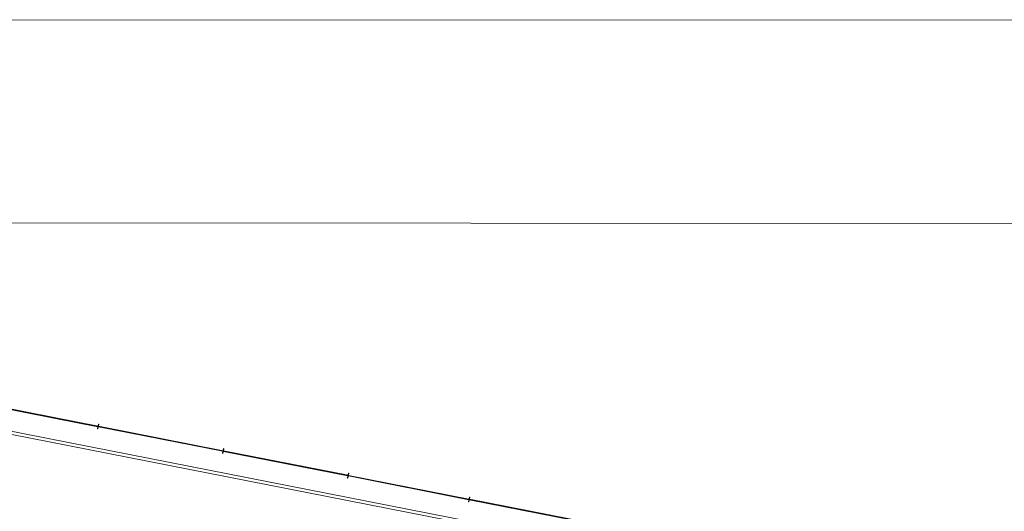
# Model space of a CAD drawing. Extents: x -294884 to 286267, y 0 to 1429765.
# Tile 32 of 178: x 7563 to 23022, y 205525 to 213244. Entities that reach past the tile are written whole.
import ezdxf

# ---------------------------------------------------------------- set-up
doc = ezdxf.new("R2010")
doc.units = 0
doc.header["$MEASUREMENT"] = 0
doc.layers.add('A-0020-KADER', color=8, linetype='Continuous')

# ---------------------------------------------------------------- blocks, each defined once
blk = doc.blocks.new('M-NIEUW_10')
at = {"color": 8, "linetype": 'Continuous', "lineweight": 5}
for points in [[(110691.7, 121435), (138397.5, 121429.5)], [(138050.1, 118227.7), (111133.8, 118246.7)], [(96115.7, 116800.9), (99033.1, 116507.5), (109354.7, 115618.9), (113491.5, 114804.9)], [(96120.7, 116850.6), (99037.8, 116557.3), (109361.7, 115668.5), (113501.1, 114854)]]:
    blk.add_lwpolyline(points, dxfattribs=at)
at = {"color": 1, "linetype": 'Continuous', "lineweight": 13}
for points in [[(96154, 117181.5), (99068.7, 116888.3), (109408.2, 115998.2), (113565.3, 115180.2)], [(96155, 117191.4), (99069.6, 116898.3), (109409.6, 116008.1), (113567.2, 115190)]]:
    blk.add_lwpolyline(points, dxfattribs=at)
at = {"color": 7, "linetype": 'Continuous', "lineweight": 18}
for points in [[(114265.3, 115085.8), (114250.8, 115012.2), (114257.7, 115010.9), (114272.1, 115084.5)], [(116227.6, 114699.7), (116213.2, 114626.1), (116220, 114624.7), (116234.5, 114698.3)], [(118190, 114313.6), (118175.5, 114240), (118182.4, 114238.6), (118196.9, 114312.2)], [(120088.6, 113940), (120074.1, 113866.4), (120081, 113865), (120095.5, 113938.6)]]:
    blk.add_lwpolyline(points, close=True, dxfattribs=at)
at = {"layer": 'A-0020-KADER', "color": 1, "linetype": 'Continuous', "lineweight": 13}
for points in [[(114257.1, 115044.1), (113565.3, 115180.2)], [(114259, 115053.9), (113567.2, 115190)], [(114257.1, 115044.1), (114259, 115053.9)], [(114265.9, 115052.6), (114263.9, 115042.8)], [(116219.4, 114658), (114263.9, 115042.8)], [(116221.4, 114667.8), (114265.9, 115052.6)], [(116219.4, 114658), (116221.4, 114667.8)], [(116228.2, 114666.4), (116226.3, 114656.6)], [(118181.8, 114271.8), (116226.3, 114656.6)], [(118183.8, 114281.7), (116228.2, 114666.4)], [(120080.4, 113898.3), (118188.7, 114270.5)], [(120082.3, 113908.1), (118190.6, 114280.3)], [(120080.4, 113898.3), (120082.3, 113908.1)], [(120089.2, 113906.7), (120087.3, 113896.9)], [(121979, 113524.7), (120087.3, 113896.9)], [(121980.9, 113534.5), (120089.2, 113906.7)]]:
    blk.add_lwpolyline(points, dxfattribs=at)
at = {"layer": 'A-0020-KADER', "color": 8, "linetype": 'Continuous', "lineweight": 5}
for points in [[(120065.4, 113511.4), (113491.5, 114804.9)], [(120075.1, 113560.4), (113501.1, 114854)]]:
    blk.add_lwpolyline(points, dxfattribs=at)

msp = doc.modelspace()

# ---------------------------------------------------------------- block references
msp.add_blockref('M-NIEUW_10', (-105465, 91809))

doc.saveas('drawing.dxf')
